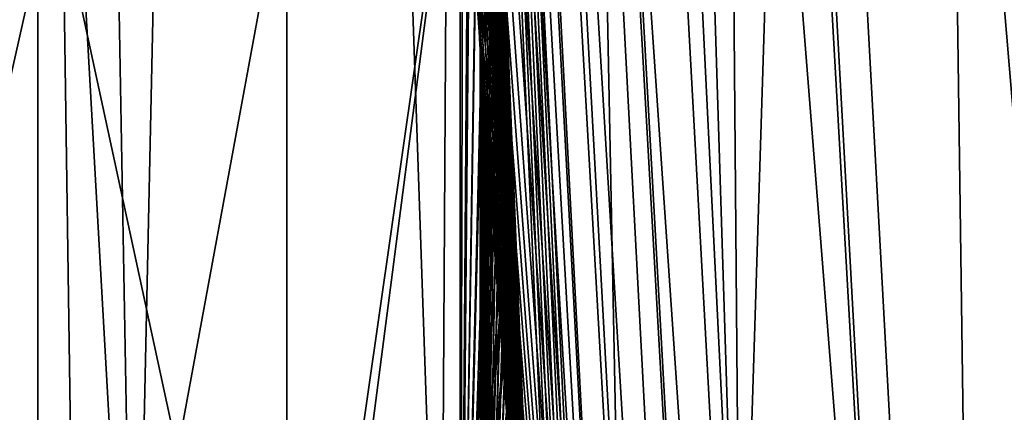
# Model space of a CAD drawing. Header units: metres. Extents: x -82 to 113, y -109 to 109.
# Tile 89 of 256: x -22.6 to -22.27, y -1.688 to -1.557. Entities that reach past the tile are written whole.
import ezdxf

# ---------------------------------------------------------------- set-up
doc = ezdxf.new("R2010")
doc.units = ezdxf.units.M
doc.layers.add('solid_20_382_013_XXX', color=7, linetype='CONTINUOUS')

msp = doc.modelspace()

# ---------------------------------------------------------------- linework, layer by layer
at = {"layer": 'solid_20_382_013_XXX'}
for points in [[(-22.675404, -8.532267, -58.202339), (-22.607471, 0, -58.473431), (-22.482573, -8.532267, -58.760853)], [(-22.482573, -8.532267, -58.760853), (-22.607471, 0, -58.473431), (-22.433176, 0, -58.942005)], [(-22.482573, -8.532267, -58.760853), (-22.433176, 0, -58.942005), (-22.266293, -8.532267, -59.252151)], [(-22.266293, -8.532267, -59.252151), (-22.433176, 0, -58.942005), (-22.255608, 0, -59.330441)], [(-22.400661, -0.001116, 14.460033), (-22.326777, 0.001148, 14.411147), (-22.205284, -2.319389, 14.354494)], [(-20.591038, -2.188748, 13.601759), (-22.205284, -2.319389, 14.354494), (-22.326777, 0.001148, 14.411147)], [(-20.705179, 0, 13.654984), (-20.591038, -2.188748, 13.601759), (-22.326777, 0.001148, 14.411147)], [(-22.561201, -1.84172, -22.436487), (-22.594084, 0, -22.431934), (-22.66552, 0, -22.51186)], [(-22.665396, -1.856219, -22.545792), (-22.561201, -1.84172, -22.436487), (-22.66552, 0, -22.51186)], [(-22.561201, -1.84172, -22.436487), (-22.521439, 0, -22.348808), (-22.594084, 0, -22.431934)], [(-22.561201, -1.84172, -22.436487), (-22.458622, -1.827063, -22.325249), (-22.521439, 0, -22.348808)], [(-22.458622, -1.827063, -22.325249), (-22.447515, 0, -22.261917), (-22.521439, 0, -22.348808)], [(-22.479877, -0.000002, 30.537271), (-22.5, -0.000005, 30.370859), (-22.335978, -2.71184, 30.370869)], [(-22.392744, -2.194313, 20.598726), (-22.335978, -2.71184, 30.370869), (-22.5, -0.000005, 30.370859)], [(-22.425383, -1.830904, 21.86249), (-22.425264, -1.832362, 21.855997), (-22.5, -0.000005, 30.370859)], [(-22.412437, -1.983101, 21.179691), (-22.5, -0.000005, 30.370859), (-22.425264, -1.832362, 21.855997)], [(-22.425543, -1.828948, 21.869375), (-22.425383, -1.830904, 21.86249), (-22.5, -0.000005, 30.370859)], [(-22.425741, -1.826503, 21.876659), (-22.425543, -1.828948, 21.869375), (-22.5, -0.000005, 30.370859)], [(-22.425982, -1.823554, 21.884399), (-22.425741, -1.826503, 21.876659), (-22.5, -0.000005, 30.370859)], [(-22.426174, -1.821186, 21.890089), (-22.425982, -1.823554, 21.884399), (-22.5, -0.000005, 30.370859)], [(-22.426262, -1.820101, 21.892584), (-22.426174, -1.821186, 21.890089), (-22.5, -0.000005, 30.370859)], [(-22.426582, -1.81614, 21.901209), (-22.426262, -1.820101, 21.892584), (-22.5, -0.000005, 30.370859)], [(-22.426945, -1.811666, 21.910276), (-22.426582, -1.81614, 21.901209), (-22.5, -0.000005, 30.370859)], [(-22.427347, -1.806672, 21.919786), (-22.426945, -1.811666, 21.910276), (-22.5, -0.000005, 30.370859)], [(-22.427792, -1.80115, 21.929733), (-22.427347, -1.806672, 21.919786), (-22.5, -0.000005, 30.370859)], [(-22.428278, -1.795096, 21.940111), (-22.427792, -1.80115, 21.929733), (-22.5, -0.000005, 30.370859)], [(-22.428804, -1.788499, 21.950916), (-22.428278, -1.795096, 21.940111), (-22.5, -0.000005, 30.370859)], [(-22.429373, -1.781354, 21.962145), (-22.428804, -1.788499, 21.950916), (-22.5, -0.000005, 30.370859)], [(-22.429983, -1.773654, 21.973782), (-22.429373, -1.781354, 21.962145), (-22.5, -0.000005, 30.370859)], [(-22.430635, -1.765397, 21.985817), (-22.429983, -1.773654, 21.973782), (-22.5, -0.000005, 30.370859)], [(-22.431328, -1.75658, 21.99823), (-22.430635, -1.765397, 21.985817), (-22.5, -0.000005, 30.370859)], [(-22.43206, -1.747194, 22.011021), (-22.431328, -1.75658, 21.99823), (-22.5, -0.000005, 30.370859)], [(-22.432837, -1.737187, 22.024237), (-22.43206, -1.747194, 22.011021), (-22.5, -0.000005, 30.370859)], [(-22.433668, -1.72642, 22.038025), (-22.432837, -1.737187, 22.024237), (-22.5, -0.000005, 30.370859)], [(-22.434563, -1.714759, 22.052509), (-22.433668, -1.72642, 22.038025), (-22.5, -0.000005, 30.370859)], [(-22.43553, -1.702065, 22.067804), (-22.434563, -1.714759, 22.052509), (-22.5, -0.000005, 30.370859)], [(-22.436579, -1.688187, 22.084021), (-22.43553, -1.702065, 22.067804), (-22.5, -0.000005, 30.370859)], [(-22.437717, -1.672968, 22.101257), (-22.436579, -1.688187, 22.084021), (-22.5, -0.000005, 30.370859)], [(-22.438959, -1.656245, 22.119604), (-22.437717, -1.672968, 22.101257), (-22.5, -0.000005, 30.370859)], [(-22.44031, -1.637837, 22.139143), (-22.438959, -1.656245, 22.119604), (-22.5, -0.000005, 30.370859)], [(-22.44178, -1.617556, 22.159945), (-22.44031, -1.637837, 22.139143), (-22.5, -0.000005, 30.370859)], [(-22.44338, -1.595212, 22.182058), (-22.44178, -1.617556, 22.159945), (-22.5, -0.000005, 30.370859)], [(-22.445116, -1.570607, 22.205517), (-22.44338, -1.595212, 22.182058), (-22.5, -0.000005, 30.370859)], [(-22.446993, -1.543543, 22.230333), (-22.445116, -1.570607, 22.205517), (-22.5, -0.000005, 30.370859)], [(-22.39555, -2.165482, 20.709332), (-22.392744, -2.194313, 20.598726), (-22.5, -0.000005, 30.370859)], [(-22.398464, -2.135144, 20.808743), (-22.39555, -2.165482, 20.709332), (-22.5, -0.000005, 30.370859)], [(-22.401392, -2.104192, 20.898148), (-22.398464, -2.135144, 20.808743), (-22.5, -0.000005, 30.370859)], [(-22.404278, -2.073235, 20.978762), (-22.401392, -2.104192, 20.898148), (-22.5, -0.000005, 30.370859)], [(-22.407089, -2.042637, 21.051804), (-22.404278, -2.073235, 20.978762), (-22.5, -0.000005, 30.370859)], [(-22.409811, -2.012543, 21.1185), (-22.407089, -2.042637, 21.051804), (-22.5, -0.000005, 30.370859)], [(-22.412437, -1.983101, 21.179691), (-22.409811, -2.012543, 21.1185), (-22.5, -0.000005, 30.370859)], [(-22.494745, -0.001124, 14.627174), (-22.360781, -2.449949, 14.564706), (-22.5, -0.001515, 14.68366)], [(-22.49996, -0.04237, 17.202131), (-22.5, -0.001515, 14.68366), (-22.376648, -2.352786, 14.626369)], [(-22.360781, -2.449949, 14.564706), (-22.376648, -2.352786, 14.626369), (-22.5, -0.001515, 14.68366)], [(-22.460777, -0.001121, 14.534747), (-22.327274, -2.441557, 14.472493), (-22.494745, -0.001124, 14.627174)], [(-22.327274, -2.441557, 14.472493), (-22.360781, -2.449949, 14.564706), (-22.494745, -0.001124, 14.627174)], [(-22.335798, -2.542124, 30.536896), (-22.479877, -0.000002, 30.537271), (-22.335978, -2.71184, 30.370869)], [(-22.335798, -2.542124, 30.536896), (-22.477579, -0.000002, 30.546383), (-22.479877, -0.000002, 30.537271)], [(-22.335798, -2.542124, 30.536896), (-22.415607, -0.000004, 30.703844), (-22.477579, -0.000002, 30.546383)], [(-22.400661, -0.001116, 14.460033), (-22.267723, -2.431216, 14.398043), (-22.460777, -0.001121, 14.534747)], [(-22.267723, -2.431216, 14.398043), (-22.327274, -2.441557, 14.472493), (-22.460777, -0.001121, 14.534747)], [(-22.458622, -1.827063, -22.325249), (-22.358221, -1.812348, -22.21158), (-22.447515, 0, -22.261917)], [(-22.358221, -1.812348, -22.21158), (-22.373503, 0, -22.172047), (-22.447515, 0, -22.261917)], [(-22.271982, -2.534846, 30.703663), (-22.411833, -0.000004, 30.710726), (-22.415607, -0.000004, 30.703844)], [(-22.271982, -2.534846, 30.703663), (-22.415607, -0.000004, 30.703844), (-22.335798, -2.542124, 30.536896)], [(-22.271982, -2.534846, 30.703663), (-22.306988, -0.000006, 30.853296), (-22.411833, -0.000004, 30.710726)], [(-22.400661, -0.001116, 14.460033), (-22.205284, -2.319389, 14.354494), (-22.267723, -2.431216, 14.398043)], [(-22.358221, -1.812348, -22.21158), (-22.301266, 0, -22.080908), (-22.373503, 0, -22.172047)], [(-22.358221, -1.812348, -22.21158), (-22.260674, -1.79768, -22.094988), (-22.301266, 0, -22.080908)], [(-22.164013, -2.522545, 30.853298), (-22.170372, -0.000007, 30.964624), (-22.306988, -0.000006, 30.853296)], [(-22.271982, -2.534846, 30.703663), (-22.164013, -2.522545, 30.853298), (-22.306988, -0.000006, 30.853296)], [(-22.260674, -1.79768, -22.094988), (-22.230654, 0, -21.987791), (-22.301266, 0, -22.080908)], [(-22.499166, -0.193675, 17.209417), (-22.49996, -0.04237, 17.202131), (-22.376648, -2.352786, 14.626369)], [(-22.497398, -0.34214, 17.225727), (-22.499166, -0.193675, 17.209417), (-22.376648, -2.352786, 14.626369)], [(-22.494776, -0.484854, 17.250257), (-22.497398, -0.34214, 17.225727), (-22.376648, -2.352786, 14.626369)], [(-22.49086, -0.641253, 17.287397), (-22.494776, -0.484854, 17.250257), (-22.376648, -2.352786, 14.626369)], [(-22.486509, -0.779054, 17.329523), (-22.49086, -0.641253, 17.287397), (-22.376648, -2.352786, 14.626369)], [(-22.482, -0.899813, 17.374178), (-22.486509, -0.779054, 17.329523), (-22.376648, -2.352786, 14.626369)], [(-22.477518, -1.005566, 17.419672), (-22.482, -0.899813, 17.374178), (-22.376648, -2.352786, 14.626369)], [(-22.473181, -1.098231, 17.464836), (-22.477518, -1.005566, 17.419672), (-22.376648, -2.352786, 14.626369)], [(-22.469063, -1.179506, 17.508869), (-22.473181, -1.098231, 17.464836), (-22.376648, -2.352786, 14.626369)], [(-22.465191, -1.25109, 17.551371), (-22.469063, -1.179506, 17.508869), (-22.376648, -2.352786, 14.626369)], [(-22.461561, -1.314625, 17.592272), (-22.465191, -1.25109, 17.551371), (-22.376648, -2.352786, 14.626369)], [(-22.458174, -1.371289, 17.6315), (-22.461561, -1.314625, 17.592272), (-22.376648, -2.352786, 14.626369)], [(-22.455036, -1.421749, 17.668823), (-22.458174, -1.371289, 17.6315), (-22.376648, -2.352786, 14.626369)], [(-22.452126, -1.466989, 17.70438), (-22.455036, -1.421749, 17.668823), (-22.376648, -2.352786, 14.626369)], [(-22.593607, -1.485533, 17.544819), (-22.510216, -1.454301, 17.596437), (-22.510216, -1.871192, 17.904589)], [(-22.510216, -1.871192, 17.904589), (-22.510216, -1.454301, 17.596437), (-22.452126, -1.466989, 17.70438)], [(-22.510216, -1.871192, 17.904589), (-22.452126, -1.466989, 17.70438), (-22.452126, -1.858686, 18.008213)], [(-22.510216, -1.91382, 22.056551), (-22.452126, -1.858513, 21.991949), (-22.452118, -1.467109, 22.295519)], [(-22.510216, -1.503344, 22.373198), (-22.510216, -1.91382, 22.056551), (-22.452118, -1.467109, 22.295519)], [(-22.449503, -1.506593, 17.737295), (-22.452126, -1.466989, 17.70438), (-22.376648, -2.352786, 14.626369)], [(-22.452126, -1.858686, 18.008213), (-22.452126, -1.466989, 17.70438), (-22.449503, -1.506593, 17.737295)], [(-22.452126, -1.858513, 21.991949), (-22.451193, -1.481197, 22.284014), (-22.452118, -1.467109, 22.295519)], [(-22.452126, -1.858513, 21.991949), (-22.449017, -1.513814, 22.256506), (-22.451193, -1.481197, 22.284014)], [(-22.593607, -1.485533, 17.544819), (-22.593607, -1.911378, 17.859589), (-22.692482, -1.500336, 17.520353)], [(-22.593607, -1.485533, 17.544819), (-22.510216, -1.871192, 17.904589), (-22.593607, -1.911378, 17.859589)], [(-22.593607, -1.911378, 17.859589), (-22.692482, -1.930424, 17.838261), (-22.692482, -1.500336, 17.520353)], [(-22.593607, -1.954921, 22.100716), (-22.510216, -1.91382, 22.056551), (-22.510216, -1.503344, 22.373198)], [(-22.593607, -1.954921, 22.100716), (-22.510216, -1.503344, 22.373198), (-22.593607, -1.53563, 22.424164)], [(-22.452126, -1.858686, 18.008213), (-22.449503, -1.506593, 17.737295), (-22.447086, -1.542189, 17.768446)], [(-22.447086, -1.542189, 17.768446), (-22.449503, -1.506593, 17.737295), (-22.376648, -2.352786, 14.626369)], [(-22.452126, -1.858513, 21.991949), (-22.446993, -1.543543, 22.230333), (-22.449017, -1.513814, 22.256506)], [(-22.593607, -1.53563, 22.424164), (-22.692482, -1.550931, 22.448318), (-22.692482, -1.974401, 22.121649)], [(-22.593607, -1.954921, 22.100716), (-22.593607, -1.53563, 22.424164), (-22.692482, -1.974401, 22.121649)], [(-22.452126, -1.858686, 18.008213), (-22.447086, -1.542189, 17.768446), (-22.444878, -1.573996, 17.797663)], [(-22.444878, -1.573996, 17.797663), (-22.447086, -1.542189, 17.768446), (-22.376648, -2.352786, 14.626369)], [(-22.452126, -1.858513, 21.991949), (-22.445116, -1.570607, 22.205517), (-22.446993, -1.543543, 22.230333)], [(-22.445621, -1.563366, 18.119152), (-22.444513, -1.579174, 18.100258), (-22.444845, -1.57447, 18.101776)], [(-22.445612, -1.563488, 18.12402), (-22.444513, -1.579174, 18.100258), (-22.445621, -1.563366, 18.119152)], [(-22.445621, -1.563366, 18.119152), (-22.444845, -1.57447, 18.101776), (-22.445581, -1.563931, 18.114599)], [(-22.445612, -1.563488, 18.12402), (-22.445621, -1.563366, 18.119152), (-22.445581, -1.563931, 18.114599)], [(-22.445576, -1.563999, 21.885696), (-22.44562, -1.563376, 21.88105), (-22.445612, -1.563496, 21.875917)], [(-22.444202, -1.58359, 21.900473), (-22.445612, -1.563496, 21.875917), (-22.44562, -1.563376, 21.88105)], [(-22.444548, -1.578698, 21.899628), (-22.44562, -1.563376, 21.88105), (-22.445576, -1.563999, 21.885696)], [(-22.444202, -1.58359, 21.900473), (-22.44562, -1.563376, 21.88105), (-22.444548, -1.578698, 21.899628)], [(-22.445612, -1.563488, 18.12402), (-22.444132, -1.584584, 18.099434), (-22.444513, -1.579174, 18.100258)], [(-22.445562, -1.564213, 18.129225), (-22.444132, -1.584584, 18.099434), (-22.445612, -1.563488, 18.12402)], [(-22.445562, -1.564213, 18.129225), (-22.445612, -1.563488, 18.12402), (-22.445581, -1.563931, 18.114599)], [(-22.445576, -1.563999, 21.885696), (-22.445612, -1.563496, 21.875917), (-22.445557, -1.564277, 21.870447)], [(-22.443821, -1.588996, 21.900751), (-22.445557, -1.564277, 21.870447), (-22.445612, -1.563496, 21.875917)], [(-22.443821, -1.588996, 21.900751), (-22.445612, -1.563496, 21.875917), (-22.444202, -1.58359, 21.900473)], [(-22.445581, -1.563931, 18.114599), (-22.444845, -1.57447, 18.101776), (-22.445488, -1.565265, 18.110523)], [(-22.445562, -1.564213, 18.129225), (-22.445581, -1.563931, 18.114599), (-22.445488, -1.565265, 18.110523)], [(-22.445478, -1.565411, 21.889784), (-22.445576, -1.563999, 21.885696), (-22.445557, -1.564277, 21.870447)], [(-22.444853, -1.574339, 21.898163), (-22.445576, -1.563999, 21.885696), (-22.445478, -1.565411, 21.889784)], [(-22.444548, -1.578698, 21.899628), (-22.445576, -1.563999, 21.885696), (-22.444853, -1.574339, 21.898163)], [(-22.445562, -1.564213, 18.129225), (-22.443705, -1.590644, 18.099268), (-22.444132, -1.584584, 18.099434)], [(-22.445471, -1.565507, 18.134836), (-22.443705, -1.590644, 18.099268), (-22.445562, -1.564213, 18.129225)], [(-22.445471, -1.565507, 18.134836), (-22.445562, -1.564213, 18.129225), (-22.445488, -1.565265, 18.110523)], [(-22.445478, -1.565411, 21.889784), (-22.445557, -1.564277, 21.870447), (-22.445465, -1.565606, 21.864798)], [(-22.443398, -1.594967, 21.900499), (-22.445465, -1.565606, 21.864798), (-22.445557, -1.564277, 21.870447)], [(-22.443398, -1.594967, 21.900499), (-22.445557, -1.564277, 21.870447), (-22.443821, -1.588996, 21.900751)], [(-22.445488, -1.565265, 18.110523), (-22.444845, -1.57447, 18.101776), (-22.44512, -1.570527, 18.104031)], [(-22.445488, -1.565265, 18.110523), (-22.44512, -1.570527, 18.104031), (-22.445337, -1.567436, 18.106983)], [(-22.445471, -1.565507, 18.134836), (-22.445488, -1.565265, 18.110523), (-22.445337, -1.567436, 18.106983)], [(-22.445478, -1.565411, 21.889784), (-22.445387, -1.566728, 21.861021), (-22.445339, -1.56741, 21.858953)], [(-22.445322, -1.567634, 21.893255), (-22.445478, -1.565411, 21.889784), (-22.445339, -1.56741, 21.858953)], [(-22.445478, -1.565411, 21.889784), (-22.445465, -1.565606, 21.864798), (-22.445387, -1.566728, 21.861021)], [(-22.445114, -1.570618, 21.896042), (-22.445478, -1.565411, 21.889784), (-22.445322, -1.567634, 21.893255)], [(-22.444853, -1.574339, 21.898163), (-22.445478, -1.565411, 21.889784), (-22.445114, -1.570618, 21.896042)], [(-22.445471, -1.565507, 18.134836), (-22.443235, -1.597245, 18.099716), (-22.443705, -1.590644, 18.099268)], [(-22.445387, -1.566722, 18.138958), (-22.443235, -1.597245, 18.099716), (-22.445471, -1.565507, 18.134836)], [(-22.445387, -1.566722, 18.138958), (-22.445471, -1.565507, 18.134836), (-22.445337, -1.567436, 18.106983)], [(-22.44293, -1.601537, 21.899723), (-22.445387, -1.566728, 21.861021), (-22.445465, -1.565606, 21.864798)], [(-22.44293, -1.601537, 21.899723), (-22.445465, -1.565606, 21.864798), (-22.443398, -1.594967, 21.900499)], [(-22.445387, -1.566722, 18.138958), (-22.442739, -1.60419, 18.10071), (-22.443235, -1.597245, 18.099716)], [(-22.445387, -1.895494, 18.475136), (-22.442739, -1.60419, 18.10071), (-22.445387, -1.566722, 18.138958)], [(-22.445387, -1.566722, 18.138958), (-22.445337, -1.567436, 18.106983), (-22.44512, -1.570527, 18.104031)], [(-22.445173, -1.569775, 18.147444), (-22.445387, -1.566722, 18.138958), (-22.44512, -1.570527, 18.104031)], [(-22.444965, -1.572738, 18.154459), (-22.445387, -1.566722, 18.138958), (-22.445173, -1.569775, 18.147444)], [(-22.444721, -1.576237, 18.161934), (-22.445387, -1.566722, 18.138958), (-22.444965, -1.572738, 18.154459)], [(-22.444437, -1.580267, 18.169882), (-22.445387, -1.566722, 18.138958), (-22.444721, -1.576237, 18.161934)], [(-22.444117, -1.584813, 18.178293), (-22.445387, -1.566722, 18.138958), (-22.444437, -1.580267, 18.169882)], [(-22.443762, -1.589836, 18.187119), (-22.445387, -1.566722, 18.138958), (-22.444117, -1.584813, 18.178293)], [(-22.443375, -1.595295, 18.196318), (-22.445387, -1.566722, 18.138958), (-22.443762, -1.589836, 18.187119)], [(-22.442951, -1.601231, 18.205984), (-22.445387, -1.566722, 18.138958), (-22.443375, -1.595295, 18.196318)], [(-22.442486, -1.607748, 18.216297), (-22.445387, -1.566722, 18.138958), (-22.442951, -1.601231, 18.205984)], [(-22.441967, -1.614958, 18.227438), (-22.445387, -1.566722, 18.138958), (-22.442486, -1.607748, 18.216297)], [(-22.441389, -1.622978, 18.239584), (-22.445387, -1.566722, 18.138958), (-22.441967, -1.614958, 18.227438)], [(-22.440741, -1.631928, 18.252914), (-22.445387, -1.566722, 18.138958), (-22.441389, -1.622978, 18.239584)], [(-22.440012, -1.641904, 18.267576), (-22.445387, -1.566722, 18.138958), (-22.440741, -1.631928, 18.252914)], [(-22.439207, -1.652882, 18.28355), (-22.445387, -1.566722, 18.138958), (-22.440012, -1.641904, 18.267576)], [(-22.438341, -1.66459, 18.300472), (-22.445387, -1.566722, 18.138958), (-22.439207, -1.652882, 18.28355)], [(-22.437439, -1.67671, 18.317926), (-22.445387, -1.566722, 18.138958), (-22.438341, -1.66459, 18.300472)], [(-22.436523, -1.688919, 18.335501), (-22.445387, -1.566722, 18.138958), (-22.437439, -1.67671, 18.317926)], [(-22.435617, -1.70091, 18.352789), (-22.445387, -1.566722, 18.138958), (-22.436523, -1.688919, 18.335501)], [(-22.434723, -1.712671, 18.369806), (-22.445387, -1.566722, 18.138958), (-22.435617, -1.70091, 18.352789)], [(-22.433826, -1.72437, 18.386816), (-22.445387, -1.566722, 18.138958), (-22.434723, -1.712671, 18.369806)], [(-22.432913, -1.736204, 18.404129), (-22.445387, -1.566722, 18.138958), (-22.433826, -1.72437, 18.386816)], [(-22.431969, -1.748363, 18.422054), (-22.445387, -1.566722, 18.138958), (-22.432913, -1.736204, 18.404129)], [(-22.430977, -1.761035, 18.440901), (-22.445387, -1.566722, 18.138958), (-22.431969, -1.748363, 18.422054)], [(-22.429924, -1.774398, 18.460983), (-22.445387, -1.566722, 18.138958), (-22.430977, -1.761035, 18.440901)], [(-22.428795, -1.788625, 18.482622), (-22.445387, -1.566722, 18.138958), (-22.429924, -1.774398, 18.460983)], [(-22.428293, -1.794897, 18.492254), (-22.445387, -1.566722, 18.138958), (-22.428795, -1.788625, 18.482622)], [(-22.445387, -1.895494, 18.475136), (-22.445387, -1.566722, 18.138958), (-22.428293, -1.794897, 18.492254)], [(-22.43631, -1.691739, 21.866089), (-22.435389, -1.703922, 21.859755), (-22.445387, -1.566728, 21.861021)], [(-22.435389, -1.887175, 21.673502), (-22.445387, -1.566728, 21.861021), (-22.435389, -1.703922, 21.859755)], [(-22.445387, -1.895492, 21.524866), (-22.445339, -1.56741, 21.858953), (-22.445387, -1.566728, 21.861021)], [(-22.442417, -1.608689, 21.898424), (-22.445387, -1.566728, 21.861021), (-22.44293, -1.601537, 21.899723)], [(-22.441864, -1.616409, 21.896603), (-22.445387, -1.566728, 21.861021), (-22.442417, -1.608689, 21.898424)], [(-22.441273, -1.624597, 21.894289), (-22.445387, -1.566728, 21.861021), (-22.441864, -1.616409, 21.896603)], [(-22.440657, -1.633081, 21.891546), (-22.445387, -1.566728, 21.861021), (-22.441273, -1.624597, 21.894289)], [(-22.440022, -1.641773, 21.888432), (-22.445387, -1.566728, 21.861021), (-22.440657, -1.633081, 21.891546)], [(-22.439365, -1.650724, 21.884941), (-22.445387, -1.566728, 21.861021), (-22.440022, -1.641773, 21.888432)], [(-22.438677, -1.660063, 21.881031), (-22.445387, -1.566728, 21.861021), (-22.439365, -1.650724, 21.884941)], [(-22.437944, -1.669928, 21.876638), (-22.445387, -1.566728, 21.861021), (-22.438677, -1.660063, 21.881031)], [(-22.437159, -1.680446, 21.871687), (-22.445387, -1.566728, 21.861021), (-22.437944, -1.669928, 21.876638)], [(-22.43631, -1.691739, 21.866089), (-22.445387, -1.566728, 21.861021), (-22.437159, -1.680446, 21.871687)], [(-22.445387, -1.895492, 21.524866), (-22.445387, -1.566728, 21.861021), (-22.435389, -1.887175, 21.673502)], [(-22.445387, -1.895492, 21.524866), (-22.445181, -1.569664, 21.852833), (-22.445339, -1.56741, 21.858953)], [(-22.445387, -1.895492, 21.524866), (-22.444992, -1.572368, 21.846376), (-22.445181, -1.569664, 21.852833)], [(-22.445322, -1.567634, 21.893255), (-22.445339, -1.56741, 21.858953), (-22.445181, -1.569664, 21.852833)], [(-22.445114, -1.570618, 21.896042), (-22.445322, -1.567634, 21.893255), (-22.445181, -1.569664, 21.852833)], [(-22.445114, -1.570618, 21.896042), (-22.445181, -1.569664, 21.852833), (-22.444992, -1.572368, 21.846376)], [(-22.444965, -1.572738, 18.154459), (-22.445173, -1.569775, 18.147444), (-22.44512, -1.570527, 18.104031)], [(-22.452126, -1.858513, 21.991949), (-22.44338, -1.595212, 22.182058), (-22.445116, -1.570607, 22.205517)], [(-22.445387, -1.895492, 21.524866), (-22.444771, -1.575527, 21.839531), (-22.444992, -1.572368, 21.846376)], [(-22.444965, -1.572738, 18.154459), (-22.44512, -1.570527, 18.104031), (-22.444845, -1.57447, 18.101776)], [(-22.444853, -1.574339, 21.898163), (-22.445114, -1.570618, 21.896042), (-22.444992, -1.572368, 21.846376)], [(-22.444853, -1.574339, 21.898163), (-22.444992, -1.572368, 21.846376), (-22.444771, -1.575527, 21.839531)], [(-22.444721, -1.576237, 18.161934), (-22.444965, -1.572738, 18.154459), (-22.444845, -1.57447, 18.101776)], [(-22.452126, -1.858686, 18.008213), (-22.444878, -1.573996, 17.797663), (-22.442867, -1.602398, 17.82497)], [(-22.445387, -1.895492, 21.524866), (-22.444515, -1.579161, 21.832247), (-22.444771, -1.575527, 21.839531)], [(-22.442867, -1.602398, 17.82497), (-22.444878, -1.573996, 17.797663), (-22.376648, -2.352786, 14.626369)], [(-22.444548, -1.578698, 21.899628), (-22.444853, -1.574339, 21.898163), (-22.444771, -1.575527, 21.839531)], [(-22.444721, -1.576237, 18.161934), (-22.444845, -1.57447, 18.101776), (-22.444513, -1.579174, 18.100258)], [(-22.444548, -1.578698, 21.899628), (-22.444771, -1.575527, 21.839531), (-22.444515, -1.579161, 21.832247)], [(-22.444437, -1.580267, 18.169882), (-22.444721, -1.576237, 18.161934), (-22.444513, -1.579174, 18.100258)], [(-22.445387, -1.895492, 21.524866), (-22.444223, -1.583287, 21.824478), (-22.444515, -1.579161, 21.832247)], [(-22.444548, -1.578698, 21.899628), (-22.444515, -1.579161, 21.832247), (-22.444223, -1.583287, 21.824478)], [(-22.444202, -1.58359, 21.900473), (-22.444548, -1.578698, 21.899628), (-22.444223, -1.583287, 21.824478)], [(-22.444437, -1.580267, 18.169882), (-22.444513, -1.579174, 18.100258), (-22.444132, -1.584584, 18.099434)], [(-22.444117, -1.584813, 18.178293), (-22.444437, -1.580267, 18.169882), (-22.444132, -1.584584, 18.099434)], [(-22.445387, -1.895492, 21.524866), (-22.443897, -1.587925, 21.816193), (-22.444223, -1.583287, 21.824478)], [(-22.444202, -1.58359, 21.900473), (-22.444223, -1.583287, 21.824478), (-22.443897, -1.587925, 21.816193)], [(-22.443821, -1.588996, 21.900751), (-22.444202, -1.58359, 21.900473), (-22.443897, -1.587925, 21.816193)], [(-22.444117, -1.584813, 18.178293), (-22.444132, -1.584584, 18.099434), (-22.443705, -1.590644, 18.099268)], [(-22.443762, -1.589836, 18.187119), (-22.444117, -1.584813, 18.178293), (-22.443705, -1.590644, 18.099268)], [(-22.445387, -1.895492, 21.524866), (-22.443531, -1.593078, 21.807377), (-22.443897, -1.587925, 21.816193)], [(-22.443821, -1.588996, 21.900751), (-22.443897, -1.587925, 21.816193), (-22.443531, -1.593078, 21.807377)], [(-22.443398, -1.594967, 21.900499), (-22.443821, -1.588996, 21.900751), (-22.443531, -1.593078, 21.807377)], [(-22.443375, -1.595295, 18.196318), (-22.443762, -1.589836, 18.187119), (-22.443705, -1.590644, 18.099268)], [(-22.443375, -1.595295, 18.196318), (-22.443705, -1.590644, 18.099268), (-22.443235, -1.597245, 18.099716)], [(-22.452126, -1.858513, 21.991949), (-22.44178, -1.617556, 22.159945), (-22.44338, -1.595212, 22.182058)], [(-22.445387, -1.895492, 21.524866), (-22.443129, -1.59875, 21.798019), (-22.443531, -1.593078, 21.807377)], [(-22.443398, -1.594967, 21.900499), (-22.443531, -1.593078, 21.807377), (-22.443129, -1.59875, 21.798019)], [(-22.44293, -1.601537, 21.899723), (-22.443398, -1.594967, 21.900499), (-22.443129, -1.59875, 21.798019)], [(-22.442951, -1.601231, 18.205984), (-22.443375, -1.595295, 18.196318), (-22.443235, -1.597245, 18.099716)], [(-22.445387, -1.895492, 21.524866), (-22.442682, -1.60499, 21.788034), (-22.443129, -1.59875, 21.798019)], [(-22.442951, -1.601231, 18.205984), (-22.443235, -1.597245, 18.099716), (-22.442739, -1.60419, 18.10071)], [(-22.44293, -1.601537, 21.899723), (-22.443129, -1.59875, 21.798019), (-22.442682, -1.60499, 21.788034)], [(-22.452126, -1.858686, 18.008213), (-22.442867, -1.602398, 17.82497), (-22.441044, -1.627741, 17.850414)], [(-22.442486, -1.607748, 18.216297), (-22.442951, -1.601231, 18.205984), (-22.442739, -1.60419, 18.10071)], [(-22.442417, -1.608689, 21.898424), (-22.44293, -1.601537, 21.899723), (-22.442682, -1.60499, 21.788034)], [(-22.441044, -1.627741, 17.850414), (-22.442867, -1.602398, 17.82497), (-22.376648, -2.352786, 14.626369)], [(-22.445387, -1.895494, 18.475136), (-22.442219, -1.611462, 18.102184), (-22.442739, -1.60419, 18.10071)], [(-22.445387, -1.895492, 21.524866), (-22.44219, -1.611874, 21.777296), (-22.442682, -1.60499, 21.788034)], [(-22.442486, -1.607748, 18.216297), (-22.442739, -1.60419, 18.10071), (-22.442219, -1.611462, 18.102184)], [(-22.442417, -1.608689, 21.898424), (-22.442682, -1.60499, 21.788034), (-22.44219, -1.611874, 21.777296)], [(-22.441967, -1.614958, 18.227438), (-22.442486, -1.607748, 18.216297), (-22.442219, -1.611462, 18.102184)], [(-22.441864, -1.616409, 21.896603), (-22.442417, -1.608689, 21.898424), (-22.44219, -1.611874, 21.777296)], [(-22.445387, -1.895494, 18.475136), (-22.441664, -1.619181, 18.104139), (-22.442219, -1.611462, 18.102184)], [(-22.445387, -1.895492, 21.524866), (-22.441641, -1.619481, 21.765684), (-22.44219, -1.611874, 21.777296)], [(-22.441967, -1.614958, 18.227438), (-22.442219, -1.611462, 18.102184), (-22.441664, -1.619181, 18.104139)], [(-22.441864, -1.616409, 21.896603), (-22.44219, -1.611874, 21.777296), (-22.441641, -1.619481, 21.765684)], [(-22.441389, -1.622978, 18.239584), (-22.441967, -1.614958, 18.227438), (-22.441664, -1.619181, 18.104139)], [(-22.452126, -1.858513, 21.991949), (-22.44031, -1.637837, 22.139143), (-22.44178, -1.617556, 22.159945)], [(-22.445387, -1.895494, 18.475136), (-22.441067, -1.627418, 18.106586), (-22.441664, -1.619181, 18.104139)], [(-22.441273, -1.624597, 21.894289), (-22.441864, -1.616409, 21.896603), (-22.441641, -1.619481, 21.765684)], [(-22.441389, -1.622978, 18.239584), (-22.441664, -1.619181, 18.104139), (-22.441067, -1.627418, 18.106586)], [(-22.445387, -1.895492, 21.524866), (-22.441034, -1.627889, 21.753078), (-22.441641, -1.619481, 21.765684)], [(-22.441273, -1.624597, 21.894289), (-22.441641, -1.619481, 21.765684), (-22.441034, -1.627889, 21.753078)], [(-22.440741, -1.631928, 18.252914), (-22.441389, -1.622978, 18.239584), (-22.441067, -1.627418, 18.106586)], [(-22.440657, -1.633081, 21.891546), (-22.441273, -1.624597, 21.894289), (-22.441034, -1.627889, 21.753078)], [(-22.452126, -1.858686, 18.008213), (-22.441044, -1.627741, 17.850414), (-22.439392, -1.650357, 17.874075)], [(-22.445387, -1.895494, 18.475136), (-22.440426, -1.636235, 18.10955), (-22.441067, -1.627418, 18.106586)], [(-22.445387, -1.895492, 21.524866), (-22.440359, -1.637158, 21.739378), (-22.441034, -1.627889, 21.753078)], [(-22.440741, -1.631928, 18.252914), (-22.441067, -1.627418, 18.106586), (-22.440426, -1.636235, 18.10955)], [(-22.439392, -1.650357, 17.874075), (-22.441044, -1.627741, 17.850414), (-22.376648, -2.352786, 14.626369)], [(-22.440657, -1.633081, 21.891546), (-22.441034, -1.627889, 21.753078), (-22.440359, -1.637158, 21.739378)], [(-22.440012, -1.641904, 18.267576), (-22.440741, -1.631928, 18.252914), (-22.440426, -1.636235, 18.10955)], [(-22.440022, -1.641773, 21.888432), (-22.440657, -1.633081, 21.891546), (-22.440359, -1.637158, 21.739378)], [(-22.452126, -1.858513, 21.991949), (-22.438959, -1.656245, 22.119604), (-22.44031, -1.637837, 22.139143)], [(-22.445387, -1.895494, 18.475136), (-22.439735, -1.645683, 18.113062), (-22.440426, -1.636235, 18.10955)], [(-22.445387, -1.895492, 21.524866), (-22.439623, -1.64723, 21.724657), (-22.440359, -1.637158, 21.739378)], [(-22.440012, -1.641904, 18.267576), (-22.440426, -1.636235, 18.10955), (-22.439735, -1.645683, 18.113062)], [(-22.440022, -1.641773, 21.888432), (-22.440359, -1.637158, 21.739378), (-22.439623, -1.64723, 21.724657)], [(-22.439365, -1.650724, 21.884941), (-22.440022, -1.641773, 21.888432), (-22.439623, -1.64723, 21.724657)], [(-22.439207, -1.652882, 18.28355), (-22.440012, -1.641904, 18.267576), (-22.439735, -1.645683, 18.113062)], [(-22.445387, -1.895494, 18.475136), (-22.438992, -1.655799, 18.117153), (-22.439735, -1.645683, 18.113062)], [(-22.439207, -1.652882, 18.28355), (-22.439735, -1.645683, 18.113062), (-22.438992, -1.655799, 18.117153)], [(-22.445387, -1.895492, 21.524866), (-22.43885, -1.657695, 21.709484), (-22.439623, -1.64723, 21.724657)], [(-22.439365, -1.650724, 21.884941), (-22.439623, -1.64723, 21.724657), (-22.43885, -1.657695, 21.709484)], [(-22.452126, -1.858686, 18.008213), (-22.439392, -1.650357, 17.874075), (-22.437897, -1.670565, 17.896069)], [(-22.437897, -1.670565, 17.896069), (-22.439392, -1.650357, 17.874075), (-22.376648, -2.352786, 14.626369)], [(-22.438677, -1.660063, 21.881031), (-22.439365, -1.650724, 21.884941), (-22.43885, -1.657695, 21.709484)], [(-22.438341, -1.66459, 18.300472), (-22.439207, -1.652882, 18.28355), (-22.438992, -1.655799, 18.117153)], [(-22.452126, -1.858513, 21.991949), (-22.437717, -1.672968, 22.101257), (-22.438959, -1.656245, 22.119604)], [(-22.445387, -1.895494, 18.475136), (-22.43819, -1.666615, 18.121859), (-22.438992, -1.655799, 18.117153)], [(-22.445387, -1.895492, 21.524866), (-22.438068, -1.668253, 21.69425), (-22.43885, -1.657695, 21.709484)], [(-22.438341, -1.66459, 18.300472), (-22.438992, -1.655799, 18.117153), (-22.43819, -1.666615, 18.121859)], [(-22.438677, -1.660063, 21.881031), (-22.43885, -1.657695, 21.709484), (-22.438068, -1.668253, 21.69425)], [(-22.437944, -1.669928, 21.876638), (-22.438677, -1.660063, 21.881031), (-22.438068, -1.668253, 21.69425)], [(-22.437439, -1.67671, 18.317926), (-22.438341, -1.66459, 18.300472), (-22.43819, -1.666615, 18.121859)], [(-22.445387, -1.895494, 18.475136), (-22.437328, -1.678186, 18.127228), (-22.43819, -1.666615, 18.121859)], [(-22.445387, -1.895492, 21.524866), (-22.437262, -1.67907, 21.678677), (-22.438068, -1.668253, 21.69425)], [(-22.437439, -1.67671, 18.317926), (-22.43819, -1.666615, 18.121859), (-22.437328, -1.678186, 18.127228)], [(-22.437944, -1.669928, 21.876638), (-22.438068, -1.668253, 21.69425), (-22.437262, -1.67907, 21.678677)], [(-22.452126, -1.858686, 18.008213), (-22.437897, -1.670565, 17.896069), (-22.436541, -1.688671, 17.916536)], [(-22.437159, -1.680446, 21.871687), (-22.437944, -1.669928, 21.876638), (-22.437262, -1.67907, 21.678677)], [(-22.436541, -1.688671, 17.916536), (-22.437897, -1.670565, 17.896069), (-22.376648, -2.352786, 14.626369)], [(-22.452126, -1.858513, 21.991949), (-22.436579, -1.688187, 22.084021), (-22.437717, -1.672968, 22.101257)], [(-22.445387, -1.895494, 18.475136), (-22.436396, -1.690601, 18.133333), (-22.437328, -1.678186, 18.127228)], [(-22.436523, -1.688919, 18.335501), (-22.437439, -1.67671, 18.317926), (-22.437328, -1.678186, 18.127228)], [(-22.436523, -1.688919, 18.335501), (-22.437328, -1.678186, 18.127228), (-22.436396, -1.690601, 18.133333)], [(-22.445387, -1.895492, 21.524866), (-22.436419, -1.69029, 21.662525), (-22.437262, -1.67907, 21.678677)], [(-22.437159, -1.680446, 21.871687), (-22.437262, -1.67907, 21.678677), (-22.436419, -1.69029, 21.662525)], [(-22.43631, -1.691739, 21.866089), (-22.437159, -1.680446, 21.871687), (-22.436419, -1.69029, 21.662525)], [(-22.452126, -1.858513, 21.991949), (-22.43553, -1.702065, 22.067804), (-22.436579, -1.688187, 22.084021)]]:
    msp.add_3dface(points, dxfattribs=at)

doc.saveas('drawing.dxf')
